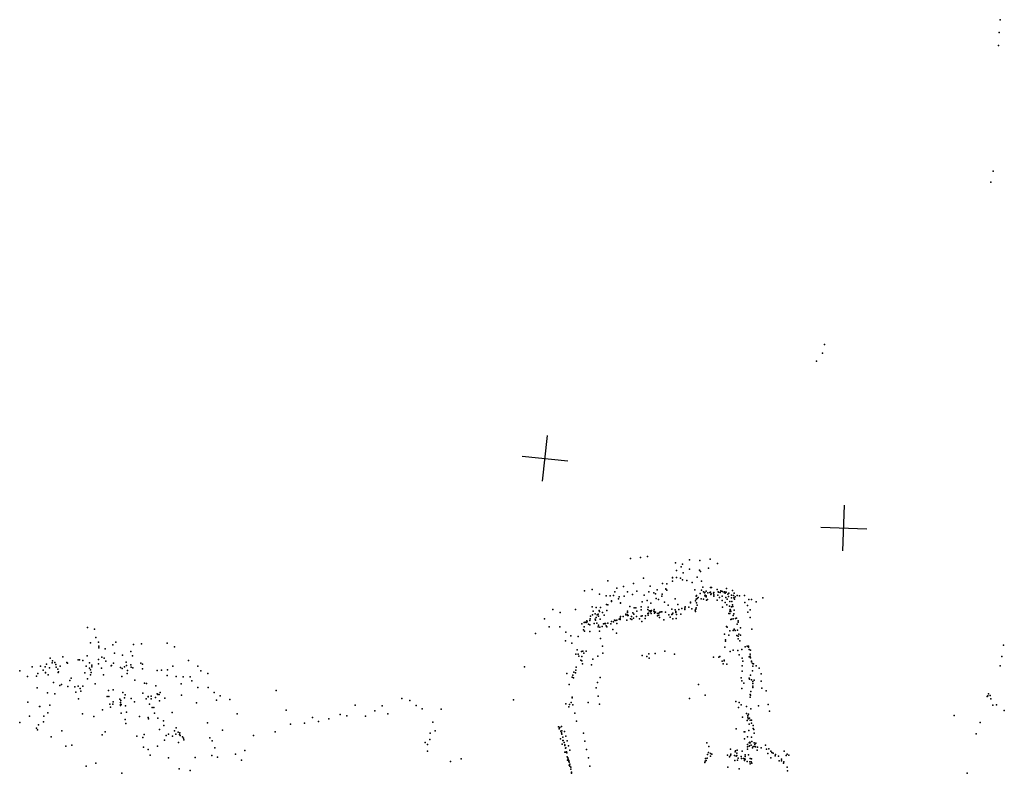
# Model space of a CAD drawing. Header units: millimetres. Extents: x -28413 to 52712, y -42191 to 56778.
# Tile 11 of 70: x -11364 to -2788, y 2138 to 8699. Entities that reach past the tile are written whole.
import ezdxf

# ---------------------------------------------------------------- set-up
doc = ezdxf.new("R2010")
doc.units = ezdxf.units.MM
doc.layers.add('P', color=9, linetype='Continuous')
doc.layers.add('PANOS', color=10, linetype='Continuous')

msp = doc.modelspace()

# ---------------------------------------------------------------- linework, layer by layer
at = {"layer": 'P'}
for p in [(-2824, 8699), (-2832, 8587), (-2840, 8473), (-2885, 7381), (-2904, 7285), (-4355, 5872), (-4371, 5795), (-4423, 5726), (-6044, 4008), (-5958, 4017), (-5897, 4025), (-5652, 3969), (-5590, 3958), (-5531, 3996), (-5440, 3990), (-5349, 4002), (-5286, 3964), (-5644, 3904), (-5602, 3935), (-5586, 3883), (-5529, 3915), (-5443, 3906), (-5435, 3895), (-5365, 3923), (-6242, 3813), (-6018, 3789), (-5931, 3836), (-5765, 3791), (-5727, 3787), (-5679, 3842), (-5677, 3839), (-5677, 3810), (-5642, 3844), (-5609, 3837), (-5590, 3821), (-5554, 3816), (-5507, 3800), (-5463, 3846), (-5426, 3810), (-6444, 3727), (-6378, 3737), (-6315, 3699), (-6179, 3717), (-6163, 3749), (-6104, 3765), (-6070, 3718), (-6026, 3695), (-5990, 3723), (-5926, 3689), (-5884, 3719), (-5872, 3767), (-5842, 3709), (-5825, 3700), (-5813, 3735), (-5767, 3699), (-5736, 3743), (-5736, 3741), (-5728, 3732), (-5483, 3734), (-5437, 3704), (-5426, 3731), (-5414, 3758), (-5408, 3717), (-5399, 3708), (-5396, 3713), (-5393, 3689), (-5386, 3725), (-5371, 3708), (-5352, 3712), (-5348, 3755), (-5348, 3716), (-5345, 3694), (-5342, 3700), (-5338, 3756), (-5320, 3706), (-5318, 3712), (-5318, 3691), (-5288, 3738), (-5284, 3688), (-5281, 3717), (-5277, 3715), (-5264, 3712), (-5258, 3726), (-5253, 3725), (-5243, 3721), (-5228, 3712), (-5226, 3717), (-5220, 3716), (-5218, 3705), (-5211, 3715), (-5207, 3746), (-5197, 3698), (-5187, 3706), (-5165, 3689), (-5154, 3730), (-5140, 3705), (-6255, 3684), (-6253, 3609), (-6240, 3604), (-6220, 3682), (-6209, 3639), (-6208, 3634), (-6193, 3687), (-6149, 3657), (-6143, 3674), (-6131, 3622), (-6130, 3619), (-6098, 3681), (-5941, 3631), (-5900, 3642), (-5866, 3618), (-5821, 3661), (-5800, 3651), (-5771, 3681), (-5748, 3627), (-5715, 3602), (-5656, 3657), (-5631, 3607), (-5522, 3629), (-5521, 3621), (-5479, 3640), (-5471, 3680), (-5471, 3653), (-5469, 3687), (-5469, 3621), (-5464, 3659), (-5463, 3602), (-5455, 3668), (-5429, 3658), (-5409, 3653), (-5396, 3682), (-5386, 3684), (-5386, 3679), (-5385, 3675), (-5382, 3646), (-5372, 3650), (-5319, 3681), (-5289, 3644), (-5269, 3669), (-5244, 3679), (-5244, 3641), (-5219, 3626), (-5213, 3668), (-5204, 3606), (-5203, 3654), (-5191, 3678), (-5178, 3634), (-5165, 3665), (-5162, 3634), (-5156, 3604), (-5148, 3687), (-5145, 3666), (-5139, 3654), (-5133, 3674), (-5115, 3685), (-5094, 3684), (-5051, 3687), (-5048, 3625), (-5014, 3651), (-4989, 3650), (-4949, 3630), (-4891, 3667), (-6720, 3565), (-6657, 3539), (-6522, 3563), (-6377, 3586), (-6374, 3518), (-6368, 3549), (-6351, 3527), (-6344, 3582), (-6333, 3518), (-6325, 3523), (-6318, 3554), (-6315, 3546), (-6305, 3581), (-6289, 3539), (-6249, 3554), (-6085, 3518), (-6084, 3522), (-6071, 3549), (-6071, 3518), (-6069, 3537), (-6050, 3590), (-6024, 3536), (-6015, 3522), (-6011, 3579), (-5998, 3578), (-5988, 3551), (-5950, 3588), (-5950, 3561), (-5894, 3564), (-5894, 3529), (-5889, 3584), (-5887, 3531), (-5882, 3552), (-5873, 3553), (-5870, 3545), (-5865, 3528), (-5863, 3549), (-5860, 3556), (-5841, 3549), (-5837, 3563), (-5835, 3544), (-5834, 3533), (-5826, 3542), (-5808, 3529), (-5798, 3532), (-5789, 3540), (-5778, 3543), (-5770, 3544), (-5740, 3540), (-5711, 3517), (-5685, 3567), (-5685, 3520), (-5679, 3526), (-5675, 3531), (-5654, 3562), (-5649, 3538), (-5648, 3546), (-5643, 3521), (-5623, 3565), (-5605, 3522), (-5598, 3574), (-5571, 3565), (-5570, 3575), (-5570, 3565), (-5568, 3586), (-5536, 3585), (-5509, 3570), (-5480, 3559), (-5477, 3548), (-5475, 3568), (-5473, 3580), (-5243, 3584), (-5186, 3530), (-5183, 3592), (-5180, 3551), (-5178, 3530), (-5175, 3564), (-5174, 3559), (-5171, 3548), (-5165, 3587), (-5152, 3589), (-5143, 3527), (-5141, 3558), (-5026, 3600), (-5023, 3541), (-5001, 3560), (-6793, 3484), (-6469, 3439), (-6446, 3452), (-6438, 3453), (-6429, 3450), (-6424, 3465), (-6420, 3457), (-6409, 3436), (-6398, 3432), (-6397, 3468), (-6395, 3482), (-6392, 3506), (-6360, 3443), (-6352, 3480), (-6348, 3471), (-6343, 3495), (-6338, 3444), (-6323, 3507), (-6307, 3481), (-6279, 3440), (-6272, 3514), (-6268, 3441), (-6265, 3438), (-6262, 3442), (-6240, 3444), (-6215, 3438), (-6209, 3460), (-6193, 3457), (-6184, 3470), (-6171, 3469), (-6164, 3472), (-6162, 3443), (-6144, 3479), (-6134, 3490), (-6134, 3477), (-6131, 3502), (-6108, 3502), (-6077, 3470), (-6069, 3511), (-6065, 3512), (-6045, 3483), (-6034, 3503), (-6032, 3476), (-6017, 3488), (-5992, 3502), (-5965, 3483), (-5952, 3507), (-5945, 3461), (-5942, 3509), (-5916, 3485), (-5914, 3508), (-5890, 3514), (-5809, 3509), (-5796, 3516), (-5792, 3494), (-5753, 3474), (-5697, 3496), (-5676, 3483), (-5645, 3485), (-5169, 3478), (-5163, 3481), (-5151, 3511), (-5150, 3483), (-5130, 3486), (-5120, 3488), (-5114, 3437), (-5106, 3465), (-5106, 3455), (-5002, 3495), (-10773, 3407), (-10713, 3394), (-6872, 3356), (-6752, 3412), (-6658, 3412), (-6606, 3366), (-6452, 3386), (-6448, 3414), (-6444, 3376), (-6398, 3372), (-6325, 3414), (-6322, 3427), (-6314, 3375), (-6311, 3409), (-6292, 3415), (-6255, 3421), (-6251, 3414), (-6197, 3391), (-6165, 3358), (-5225, 3350), (-5207, 3417), (-5201, 3409), (-5180, 3378), (-5149, 3380), (-5141, 3394), (-5131, 3382), (-5113, 3384), (-5101, 3348), (-5087, 3404), (-4988, 3392), (-10746, 3275), (-10701, 3319), (-10679, 3279), (-10527, 3281), (-10372, 3260), (-10302, 3265), (-10080, 3270), (-6610, 3291), (-6564, 3336), (-6556, 3271), (-6499, 3329), (-6304, 3312), (-5217, 3299), (-5216, 3289), (-5188, 3340), (-5119, 3338), (-5106, 3333), (-5106, 3309), (-5092, 3290), (-5085, 3341), (-10676, 3244), (-10675, 3231), (-10619, 3222), (-10553, 3256), (-10537, 3185), (-10395, 3197), (-10015, 3240), (-6520, 3176), (-6507, 3212), (-6500, 3175), (-6471, 3198), (-6459, 3201), (-6451, 3185), (-6429, 3202), (-6289, 3246), (-6284, 3185), (-5884, 3177), (-5828, 3181), (-5744, 3202), (-5660, 3176), (-5221, 3237), (-5175, 3198), (-5150, 3210), (-5108, 3208), (-5073, 3215), (-5045, 3238), (-5029, 3245), (-5017, 3245), (-5015, 3237), (-5010, 3217), (-5003, 3176), (-4999, 3209), (-2794, 3253), (-11131, 3089), (-11100, 3139), (-11080, 3099), (-11077, 3117), (-11057, 3104), (-10989, 3151), (-10952, 3104), (-10947, 3097), (-10854, 3126), (-10842, 3125), (-10813, 3119), (-10777, 3161), (-10755, 3100), (-10678, 3128), (-10678, 3092), (-10649, 3149), (-10629, 3141), (-10615, 3114), (-10548, 3096), (-10469, 3166), (-10438, 3105), (-10382, 3162), (-10308, 3098), (-10295, 3089), (-9894, 3120), (-6494, 3157), (-6476, 3123), (-6469, 3155), (-6468, 3117), (-6461, 3090), (-6372, 3131), (-6328, 3158), (-5941, 3163), (-5903, 3154), (-5880, 3141), (-5321, 3150), (-5274, 3150), (-5265, 3156), (-5244, 3113), (-5238, 3091), (-5229, 3117), (-5227, 3124), (-5098, 3168), (-5072, 3140), (-5064, 3113), (-5011, 3152), (-5001, 3159), (-4998, 3142), (-4991, 3108), (-4989, 3115), (-4981, 3093), (-4973, 3091), (-2809, 3155), (-11364, 3031), (-11254, 3066), (-11206, 3007), (-11183, 3071), (-11159, 3036), (-11141, 3065), (-11139, 3013), (-11138, 3015), (-11105, 3055), (-11049, 3084), (-11046, 3061), (-11031, 3046), (-11030, 3015), (-11027, 3022), (-11011, 3072), (-10797, 3013), (-10785, 3072), (-10755, 3052), (-10748, 3039), (-10741, 3017), (-10737, 3078), (-10735, 3064), (-10651, 3053), (-10568, 3073), (-10565, 3077), (-10485, 3059), (-10471, 3049), (-10452, 3065), (-10433, 3076), (-10427, 3006), (-10425, 3034), (-10396, 3082), (-10393, 3062), (-10378, 3056), (-10293, 3048), (-10168, 3032), (-10130, 3037), (-10076, 3039), (-10029, 3070), (-9813, 3070), (-9785, 3031), (-9725, 3008), (-6967, 3065), (-6598, 3008), (-6537, 3018), (-6523, 3014), (-6520, 3036), (-6517, 3063), (-6384, 3082), (-5204, 3087), (-5071, 3075), (-5071, 3026), (-4982, 3031), (-4978, 3071), (-4949, 3075), (-4922, 3054), (-4905, 3004), (-2825, 3075), (-11296, 2980), (-11219, 2983), (-11115, 2996), (-11069, 2929), (-10927, 2946), (-10915, 2966), (-10773, 2959), (-10746, 2995), (-10707, 2917), (-10635, 2995), (-10473, 2980), (-10360, 2948), (-10277, 2924), (-10259, 2919), (-10080, 2990), (-10000, 2980), (-9959, 2916), (-9940, 2979), (-9880, 2977), (-9866, 2944), (-6552, 2974), (-6547, 2991), (-6541, 2968), (-6330, 2929), (-6308, 2971), (-5081, 2969), (-5073, 2942), (-5056, 2923), (-5009, 2965), (-5007, 2957), (-4999, 2992), (-4991, 2952), (-4979, 2936), (-4978, 2920), (-4966, 2948), (-4905, 2939), (-11213, 2883), (-11122, 2838), (-11059, 2831), (-11013, 2901), (-11001, 2910), (-10946, 2893), (-10884, 2891), (-10875, 2845), (-10854, 2898), (-10838, 2877), (-10832, 2854), (-10814, 2898), (-10591, 2859), (-10550, 2864), (-10466, 2841), (-10291, 2836), (-10178, 2900), (-10141, 2842), (-9812, 2886), (-9721, 2884), (-9671, 2841), (-9130, 2858), (-6579, 2910), (-6344, 2881), (-5452, 2911), (-5074, 2875), (-4996, 2851), (-4979, 2898), (-4977, 2886), (-4901, 2878), (-4861, 2855), (-2926, 2831), (-11293, 2758), (-10853, 2785), (-10603, 2808), (-10589, 2807), (-10551, 2759), (-10491, 2783), (-10485, 2753), (-10482, 2772), (-10452, 2796), (-10444, 2822), (-10394, 2790), (-10363, 2761), (-10263, 2786), (-10245, 2808), (-10244, 2804), (-10220, 2785), (-10219, 2809), (-10180, 2799), (-10167, 2829), (-10161, 2824), (-10150, 2825), (-10145, 2769), (-10101, 2793), (-9956, 2818), (-9823, 2752), (-9649, 2775), (-9618, 2811), (-9535, 2781), (-8035, 2788), (-7966, 2772), (-7064, 2778), (-6561, 2754), (-6552, 2796), (-6551, 2800), (-6413, 2754), (-6326, 2809), (-5529, 2789), (-5393, 2819), (-5125, 2764), (-5098, 2753), (-5002, 2824), (-5001, 2800), (-5000, 2818), (-2936, 2806), (-2932, 2812), (-2912, 2815), (-2904, 2785), (-11192, 2721), (-11189, 2720), (-11119, 2665), (-11101, 2731), (-10644, 2691), (-10579, 2740), (-10572, 2715), (-10554, 2740), (-10485, 2736), (-10485, 2728), (-10481, 2661), (-10480, 2737), (-10442, 2724), (-10435, 2669), (-10232, 2739), (-10210, 2712), (-10197, 2712), (-10189, 2661), (-10037, 2667), (-9043, 2688), (-8442, 2730), (-8272, 2683), (-8207, 2726), (-7912, 2729), (-7857, 2700), (-7693, 2697), (-6607, 2743), (-6581, 2718), (-6575, 2736), (-6546, 2733), (-6528, 2662), (-6313, 2741), (-5104, 2711), (-5080, 2733), (-5034, 2719), (-4995, 2700), (-4928, 2726), (-4844, 2737), (-4832, 2679), (-2888, 2731), (-2857, 2734), (-2788, 2685), (-11363, 2580), (-11280, 2636), (-11156, 2585), (-11154, 2636), (-10817, 2655), (-10718, 2632), (-10446, 2607), (-10320, 2633), (-10246, 2624), (-10242, 2611), (-10161, 2617), (-10112, 2594), (-9727, 2576), (-9470, 2657), (-8884, 2574), (-8815, 2624), (-8762, 2590), (-8672, 2611), (-8572, 2650), (-8515, 2638), (-8352, 2635), (-8157, 2655), (-7765, 2583), (-6514, 2592), (-5067, 2627), (-5033, 2658), (-5027, 2598), (-5023, 2628), (-5022, 2642), (-5018, 2612), (-5017, 2654), (-5006, 2617), (-5003, 2601), (-4991, 2575), (-4990, 2600), (-3224, 2641), (-2998, 2580), (-11218, 2532), (-11209, 2517), (-11200, 2561), (-10998, 2509), (-10619, 2499), (-10440, 2571), (-10145, 2518), (-10109, 2555), (-10015, 2508), (-10000, 2534), (-9985, 2495), (-9968, 2491), (-9597, 2514), (-9139, 2499), (-9006, 2567), (-7789, 2488), (-7744, 2508), (-6671, 2543), (-6666, 2526), (-6658, 2537), (-6650, 2505), (-6646, 2546), (-6646, 2490), (-6641, 2509), (-6619, 2501), (-5124, 2526), (-5055, 2500), (-5048, 2499), (-5013, 2510), (-5010, 2566), (-4976, 2527), (-4974, 2555), (-4971, 2520), (-4968, 2488), (-11090, 2455), (-10645, 2472), (-10345, 2460), (-10292, 2451), (-10280, 2477), (-10102, 2426), (-10089, 2466), (-10068, 2478), (-10033, 2460), (-10005, 2479), (-9980, 2405), (-9972, 2476), (-9967, 2466), (-9946, 2455), (-9937, 2445), (-9934, 2430), (-9707, 2447), (-9688, 2420), (-9327, 2466), (-7832, 2407), (-7791, 2431), (-6654, 2437), (-6642, 2479), (-6634, 2454), (-6632, 2425), (-6629, 2424), (-6623, 2405), (-6607, 2462), (-6595, 2422), (-6453, 2486), (-6441, 2417), (-5380, 2404), (-5051, 2439), (-5024, 2456), (-5011, 2403), (-5004, 2410), (-5001, 2404), (-4991, 2453), (-4988, 2414), (-4967, 2402), (-3032, 2483), (-10963, 2373), (-10910, 2384), (-10287, 2366), (-10244, 2345), (-10163, 2373), (-9664, 2361), (-9402, 2337), (-7811, 2389), (-7811, 2330), (-6638, 2393), (-6616, 2386), (-6615, 2381), (-6615, 2323), (-6611, 2357), (-6607, 2360), (-6607, 2321), (-6602, 2325), (-6583, 2376), (-6571, 2338), (-6427, 2346), (-5364, 2320), (-5363, 2370), (-5174, 2347), (-5132, 2325), (-5130, 2334), (-5115, 2340), (-5071, 2331), (-5026, 2367), (-5026, 2347), (-5025, 2389), (-5011, 2375), (-5008, 2376), (-4993, 2384), (-4982, 2359), (-4975, 2370), (-4962, 2370), (-4961, 2389), (-4960, 2372), (-4954, 2368), (-4952, 2401), (-4940, 2338), (-4938, 2366), (-4905, 2360), (-4867, 2382), (-4859, 2349), (-4838, 2351), (-4821, 2332), (-4812, 2319), (-4706, 2330), (-10228, 2295), (-10067, 2273), (-9836, 2276), (-9691, 2294), (-9640, 2278), (-9484, 2304), (-9433, 2251), (-7611, 2241), (-7519, 2263), (-6598, 2315), (-6595, 2280), (-6593, 2253), (-6589, 2273), (-6587, 2260), (-6582, 2250), (-6581, 2241), (-6578, 2234), (-6411, 2272), (-5397, 2233), (-5394, 2244), (-5392, 2266), (-5385, 2248), (-5375, 2271), (-5374, 2303), (-5348, 2311), (-5348, 2287), (-5335, 2305), (-5200, 2295), (-5182, 2282), (-5174, 2293), (-5171, 2306), (-5137, 2292), (-5134, 2249), (-5124, 2288), (-5119, 2294), (-5117, 2313), (-5111, 2252), (-5107, 2269), (-5079, 2285), (-5077, 2266), (-5059, 2266), (-5052, 2263), (-5050, 2249), (-5046, 2285), (-5045, 2299), (-5044, 2262), (-5027, 2240), (-5015, 2299), (-5004, 2237), (-5003, 2268), (-4994, 2237), (-4990, 2264), (-4848, 2309), (-4823, 2274), (-4801, 2313), (-4784, 2289), (-4780, 2302), (-4754, 2286), (-4750, 2246), (-4729, 2260), (-4729, 2246), (-4709, 2239), (-4688, 2294), (-4678, 2304), (-4666, 2295), (-10784, 2201), (-10701, 2227), (-9975, 2178), (-9878, 2163), (-6578, 2209), (-6572, 2200), (-6571, 2217), (-6564, 2175), (-6563, 2191), (-6557, 2147), (-6397, 2200), (-5195, 2192), (-5096, 2178), (-5001, 2221), (-4988, 2226), (-4712, 2226), (-4678, 2191), (-4675, 2160), (-10475, 2139), (-6559, 2139), (-3112, 2138)]:
    msp.add_point(p, dxfattribs=at)
at = {"layer": 'PANOS'}
for points in [[(-6809.5, 4680.1), (-6766.6, 5077.8)], [(-6986.9, 4900.4), (-6589.2, 4857.5)], [(-4193.2, 4073.4), (-4178.8, 4473.2)], [(-4385.9, 4280.5), (-3986.1, 4266.1)]]:
    msp.add_lwpolyline(points, dxfattribs=at)

doc.saveas('drawing.dxf')
